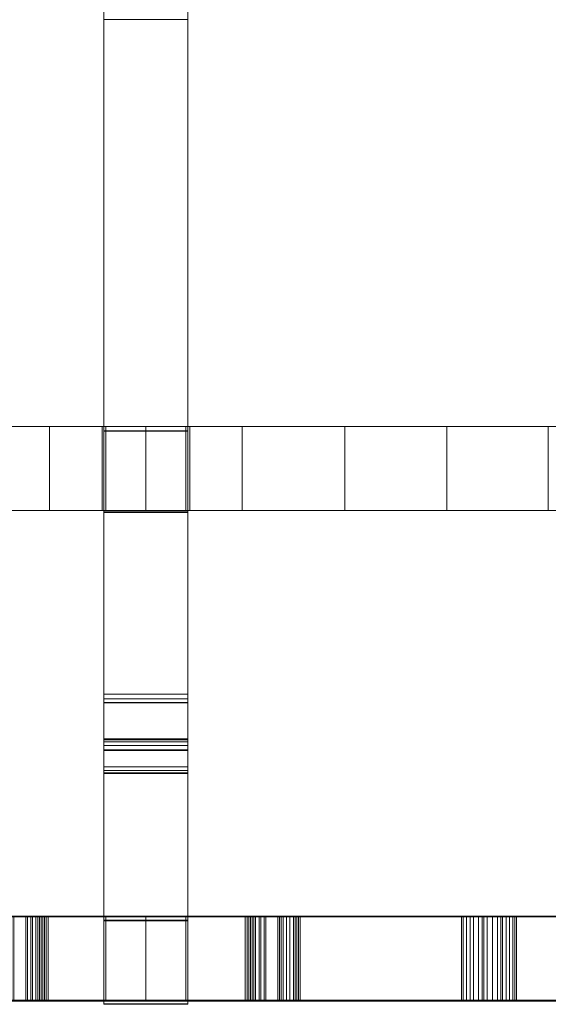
# Model space of a CAD drawing. Header units: millimetres. Extents: x -211 to 218, y -248 to 286.
# Tile 38 of 214: x -5 to 33, y -248 to -178. Entities that reach past the tile are written whole.
import ezdxf

# ---------------------------------------------------------------- set-up
doc = ezdxf.new("R2010")
doc.units = ezdxf.units.MM
doc.header["$LTSCALE"] = 25.4
doc.layers.add('None', color=7, linetype='Continuous', lineweight=9)

msp = doc.modelspace()

# ---------------------------------------------------------------- linework, layer by layer
at = {"layer": 'None', "color": 7, "linetype": 'Continuous', "lineweight": 9}
for points in [[(6.988, -143.214, 17.627), (0.988, -143.214, 17.627), (0.988, -242.55, 25.834), (6.988, -242.55, 25.834)], [(6.988, -207.566, -0.267), (0.988, -207.566, -0.267), (0.988, -178.206, -5.101), (6.988, -178.206, -5.101)], [(-26.316, -207.254, 23.306), (-26.316, -213.254, 23.306), (0.867, -213.254, 22.964), (0.867, -207.254, 22.964)], [(-2.88, -207.254, -0.228), (-2.88, -213.254, -0.228), (-10.202, -213.254, -0.205), (-10.202, -207.254, -0.205)], [(4.001, -207.254, -0.236), (4.001, -213.254, -0.236), (-2.88, -213.254, -0.228), (-2.88, -207.254, -0.228)], [(0.867, -207.254, 22.964), (0.867, -213.254, 22.964), (1.146, -213.254, 22.964), (1.146, -207.254, 22.964)], [(1.146, -207.254, 22.964), (1.146, -213.254, 22.964), (1.146, -213.254, 9.787), (1.146, -207.254, 9.787)], [(1.146, -207.254, 9.787), (1.146, -213.254, 9.787), (6.846, -213.254, 9.787), (6.846, -207.254, 9.787)], [(10.871, -207.254, -0.228), (10.871, -213.254, -0.228), (4.001, -213.254, -0.236), (4.001, -207.254, -0.236)], [(6.846, -207.254, 9.787), (6.846, -213.254, 9.787), (6.846, -213.254, 22.964), (6.846, -207.254, 22.964)], [(6.846, -207.254, 22.964), (6.846, -213.254, 22.964), (7.124, -213.254, 22.964), (7.124, -207.254, 22.964)], [(7.124, -207.254, 22.964), (7.124, -213.254, 22.964), (34.306, -213.254, 23.306), (34.306, -207.254, 23.306)], [(18.193, -207.254, -0.205), (18.193, -213.254, -0.205), (10.871, -213.254, -0.228), (10.871, -207.254, -0.228)], [(25.478, -207.254, -0.164), (25.478, -213.254, -0.164), (18.193, -213.254, -0.205), (18.193, -207.254, -0.205)], [(32.714, -207.254, -0.108), (32.714, -213.254, -0.108), (25.478, -213.254, -0.164), (25.478, -207.254, -0.164)], [(40.171, -207.254, -0.032), (40.171, -213.254, -0.032), (32.714, -213.254, -0.108), (32.714, -207.254, -0.108)], [(6.988, -207.595, 11.477), (0.988, -207.595, 11.477), (0.988, -207.566, -0.267), (6.988, -207.566, -0.267)], [(6.988, -213.295, 11.463), (0.988, -213.295, 11.463), (0.988, -207.595, 11.477), (6.988, -207.595, 11.477)], [(6.988, -213.397, 0.693), (0.988, -213.397, 0.693), (0.988, -213.269, 0.672), (6.988, -213.269, 0.672)], [(6.988, -213.269, 0.672), (0.988, -213.269, 0.672), (0.988, -213.295, 11.463), (6.988, -213.295, 11.463)], [(6.988, -226.364, 2.833), (0.988, -226.364, 2.833), (0.988, -213.397, 0.693), (6.988, -213.397, 0.693)], [(6.988, -226.689, 2.916), (0.988, -226.689, 2.916), (0.988, -226.364, 2.833), (6.988, -226.364, 2.833)], [(6.988, -226.949, 3.122), (0.988, -226.949, 3.122), (0.988, -226.689, 2.916), (6.988, -226.689, 2.916)], [(6.988, -226.988, 3.173), (0.988, -226.988, 3.173), (0.988, -226.949, 3.122), (6.988, -226.949, 3.122)], [(6.988, -231.538, 9.719), (0.988, -231.538, 9.719), (0.988, -226.988, 3.173), (6.988, -226.988, 3.173)], [(6.988, -229.607, 3.961), (0.988, -229.607, 3.961), (0.988, -229.56, 4.267), (6.988, -229.56, 4.267)], [(6.988, -229.56, 4.267), (0.988, -229.56, 4.267), (0.988, -229.634, 4.572), (6.988, -229.634, 4.572)], [(6.988, -229.774, 3.691), (0.988, -229.774, 3.691), (0.988, -229.607, 3.961), (6.988, -229.607, 3.961)], [(6.988, -229.634, 4.572), (0.988, -229.634, 4.572), (0.988, -231.979, 9.457), (6.988, -231.979, 9.457)], [(6.988, -230.024, 3.511), (0.988, -230.024, 3.511), (0.988, -229.774, 3.691), (6.988, -229.774, 3.691)], [(6.988, -230.334, 3.44), (0.988, -230.334, 3.44), (0.988, -230.024, 3.511), (6.988, -230.024, 3.511)], [(6.988, -230.382, 3.44), (0.988, -230.382, 3.44), (0.988, -230.334, 3.44), (6.988, -230.334, 3.44)], [(6.988, -242.497, 5.482), (0.988, -242.497, 5.482), (0.988, -230.382, 3.44), (6.988, -230.382, 3.44)], [(6.988, -231.801, 9.864), (0.988, -231.801, 9.864), (0.988, -231.538, 9.719), (6.988, -231.538, 9.719)], [(6.988, -232.024, 9.649), (0.988, -232.024, 9.649), (0.988, -231.801, 9.864), (6.988, -231.801, 9.864)], [(6.988, -231.979, 9.457), (0.988, -231.979, 9.457), (0.988, -232.024, 9.649), (6.988, -232.024, 9.649)], [(-5.563, -242.24, 14.488), (-5.563, -248.24, 14.503), (-4.461, -248.24, 14.503), (-4.461, -242.24, 14.488)], [(-4.583, -242.23, 18.406), (-4.583, -248.23, 18.421), (-5.44, -248.23, 18.421), (-5.44, -242.23, 18.406)], [(-4.216, -242.23, 18.283), (-4.216, -248.23, 18.299), (-4.583, -248.23, 18.421), (-4.583, -242.23, 18.406)], [(-4.461, -242.24, 14.488), (-4.461, -248.24, 14.503), (-4.093, -248.24, 14.626), (-4.093, -242.24, 14.61)], [(-3.848, -242.231, 18.038), (-3.848, -248.231, 18.054), (-4.216, -248.23, 18.299), (-4.216, -242.23, 18.283)], [(-4.093, -242.24, 14.61), (-4.093, -248.24, 14.626), (-3.726, -248.239, 14.871), (-3.726, -242.239, 14.855)], [(-3.604, -242.232, 17.794), (-3.604, -248.232, 17.809), (-3.848, -248.231, 18.054), (-3.848, -242.231, 18.038)], [(-3.726, -242.239, 14.855), (-3.726, -248.239, 14.871), (-3.481, -248.239, 15.116), (-3.481, -242.239, 15.1)], [(-3.359, -242.232, 17.549), (-3.359, -248.232, 17.564), (-3.604, -248.232, 17.809), (-3.604, -242.232, 17.794)], [(-3.481, -242.239, 15.1), (-3.481, -248.239, 15.116), (-3.236, -248.238, 15.483), (-3.236, -242.238, 15.467)], [(-3.236, -242.233, 17.304), (-3.236, -248.233, 17.319), (-3.359, -248.232, 17.564), (-3.359, -242.232, 17.549)], [(-3.114, -242.233, 17.181), (-3.114, -248.233, 17.197), (-3.236, -248.233, 17.319), (-3.236, -242.233, 17.304)], [(-3.236, -242.238, 15.467), (-3.236, -248.238, 15.483), (-3.114, -248.237, 15.85), (-3.114, -242.237, 15.834)], [(-3.114, -242.235, 16.569), (-3.114, -248.235, 16.585), (-3.114, -248.233, 17.197), (-3.114, -242.233, 17.181)], [(-2.991, -242.236, 15.957), (-2.991, -248.236, 15.973), (-3.114, -248.235, 16.585), (-3.114, -242.235, 16.569)], [(-3.114, -242.237, 15.834), (-3.114, -248.237, 15.85), (-2.991, -248.236, 15.973), (-2.991, -242.236, 15.957)], [(6.836, -242.222, 21.344), (6.836, -248.222, 21.36), (1.136, -248.222, 21.36), (1.136, -242.222, 21.344)], [(1.136, -242.248, 11.427), (1.136, -248.248, 11.442), (6.836, -248.248, 11.442), (6.836, -242.248, 11.427)], [(11.212, -242.233, 17.304), (11.212, -248.233, 17.319), (11.09, -248.233, 17.197), (11.09, -242.233, 17.181)], [(11.09, -242.233, 17.181), (11.09, -248.233, 17.197), (11.09, -248.237, 15.85), (11.09, -242.237, 15.834)], [(11.09, -242.237, 15.834), (11.09, -248.237, 15.85), (11.212, -248.238, 15.483), (11.212, -242.238, 15.467)], [(11.335, -242.232, 17.549), (11.335, -248.232, 17.564), (11.212, -248.233, 17.319), (11.212, -242.233, 17.304)], [(11.212, -242.238, 15.467), (11.212, -248.238, 15.483), (11.457, -248.239, 15.116), (11.457, -242.239, 15.1)], [(11.58, -242.232, 17.794), (11.58, -248.232, 17.809), (11.335, -248.232, 17.564), (11.335, -242.232, 17.549)], [(11.457, -242.239, 15.1), (11.457, -248.239, 15.116), (11.58, -248.239, 14.993), (11.58, -242.239, 14.977)], [(11.824, -242.231, 18.038), (11.824, -248.231, 18.054), (11.58, -248.232, 17.809), (11.58, -242.232, 17.794)], [(11.58, -242.239, 14.977), (11.58, -248.239, 14.993), (11.702, -248.239, 14.871), (11.702, -242.239, 14.855)], [(11.702, -242.239, 14.855), (11.702, -248.239, 14.871), (12.069, -248.24, 14.626), (12.069, -242.24, 14.61)], [(12.192, -242.23, 18.283), (12.192, -248.23, 18.299), (11.824, -248.231, 18.054), (11.824, -242.231, 18.038)], [(12.069, -242.24, 14.61), (12.069, -248.24, 14.626), (12.437, -248.24, 14.503), (12.437, -242.24, 14.488)], [(12.559, -242.23, 18.406), (12.559, -248.23, 18.421), (12.192, -248.23, 18.299), (12.192, -242.23, 18.283)], [(12.437, -242.24, 14.488), (12.437, -248.24, 14.503), (13.539, -248.24, 14.503), (13.539, -242.24, 14.488)], [(13.416, -242.23, 18.406), (13.416, -248.23, 18.421), (12.559, -248.23, 18.421), (12.559, -242.23, 18.406)], [(13.661, -242.23, 18.283), (13.661, -248.23, 18.299), (13.416, -248.23, 18.421), (13.416, -242.23, 18.406)], [(13.539, -242.24, 14.488), (13.539, -248.24, 14.503), (13.784, -248.24, 14.626), (13.784, -242.24, 14.61)], [(14.028, -242.231, 18.161), (14.028, -248.231, 18.177), (13.661, -248.23, 18.299), (13.661, -242.23, 18.283)], [(13.784, -242.24, 14.61), (13.784, -248.24, 14.626), (14.273, -248.239, 14.993), (14.273, -242.239, 14.977)], [(14.273, -242.231, 17.916), (14.273, -248.231, 17.932), (14.028, -248.231, 18.177), (14.028, -242.231, 18.161)], [(14.518, -242.232, 17.671), (14.518, -248.232, 17.687), (14.273, -248.231, 17.932), (14.273, -242.231, 17.916)], [(14.273, -242.239, 14.977), (14.273, -248.239, 14.993), (14.641, -248.238, 15.238), (14.641, -242.238, 15.222)], [(14.763, -242.233, 17.304), (14.763, -248.233, 17.319), (14.518, -248.232, 17.687), (14.518, -242.232, 17.671)], [(14.641, -242.238, 15.222), (14.641, -248.238, 15.238), (14.763, -248.237, 15.605), (14.763, -242.237, 15.59)], [(14.886, -242.234, 16.936), (14.886, -248.234, 16.952), (14.763, -248.233, 17.319), (14.763, -242.233, 17.304)], [(14.763, -242.237, 15.59), (14.763, -248.237, 15.605), (14.886, -248.237, 15.85), (14.886, -242.237, 15.834)], [(15.008, -242.234, 16.691), (15.008, -248.234, 16.707), (14.886, -248.234, 16.952), (14.886, -242.234, 16.936)], [(14.886, -242.237, 15.834), (14.886, -248.237, 15.85), (15.008, -248.235, 16.34), (15.008, -242.235, 16.324)], [(15.008, -242.235, 16.324), (15.008, -248.235, 16.34), (15.008, -248.234, 16.707), (15.008, -242.234, 16.691)], [(26.64, -242.233, 17.304), (26.64, -248.233, 17.319), (26.518, -248.233, 17.075), (26.518, -242.233, 17.059)], [(26.518, -242.233, 17.059), (26.518, -248.233, 17.075), (26.518, -248.236, 15.973), (26.518, -242.236, 15.957)], [(26.518, -242.236, 15.957), (26.518, -248.236, 15.973), (26.64, -248.237, 15.605), (26.64, -242.237, 15.59)], [(26.885, -242.232, 17.671), (26.885, -248.232, 17.687), (26.64, -248.233, 17.319), (26.64, -242.233, 17.304)], [(26.64, -242.237, 15.59), (26.64, -248.237, 15.605), (26.885, -248.238, 15.238), (26.885, -242.238, 15.222)], [(27.13, -242.231, 17.916), (27.13, -248.231, 17.932), (26.885, -248.232, 17.687), (26.885, -242.232, 17.671)], [(26.885, -242.238, 15.222), (26.885, -248.238, 15.238), (27.375, -248.24, 14.748), (27.375, -242.24, 14.732)], [(27.375, -242.231, 18.161), (27.375, -248.231, 18.177), (27.13, -248.231, 17.932), (27.13, -242.231, 17.916)], [(27.742, -242.23, 18.283), (27.742, -248.23, 18.299), (27.375, -248.231, 18.177), (27.375, -242.231, 18.161)], [(27.375, -242.24, 14.732), (27.375, -248.24, 14.748), (27.742, -248.24, 14.626), (27.742, -242.24, 14.61)], [(28.11, -242.23, 18.406), (28.11, -248.23, 18.421), (27.742, -248.23, 18.299), (27.742, -242.23, 18.283)], [(27.742, -242.24, 14.61), (27.742, -248.24, 14.626), (27.987, -248.24, 14.503), (27.987, -242.24, 14.488)], [(28.722, -242.23, 18.406), (28.722, -248.23, 18.421), (28.11, -248.23, 18.421), (28.11, -242.23, 18.406)], [(29.089, -242.23, 18.283), (29.089, -248.23, 18.299), (28.722, -248.23, 18.421), (28.722, -242.23, 18.406)], [(28.722, -242.24, 14.488), (28.722, -248.24, 14.503), (29.089, -248.24, 14.503), (29.089, -242.24, 14.488)], [(29.456, -242.231, 18.161), (29.456, -248.231, 18.177), (29.089, -248.23, 18.299), (29.089, -242.23, 18.283)], [(29.089, -242.24, 14.488), (29.089, -248.24, 14.503), (29.334, -248.24, 14.626), (29.334, -242.24, 14.61)], [(29.334, -242.24, 14.61), (29.334, -248.24, 14.626), (29.456, -248.24, 14.748), (29.456, -242.24, 14.732)], [(29.701, -242.231, 17.916), (29.701, -248.231, 17.932), (29.456, -248.231, 18.177), (29.456, -242.231, 18.161)], [(29.456, -242.24, 14.732), (29.456, -248.24, 14.748), (29.946, -248.239, 15.116), (29.946, -242.239, 15.1)], [(29.946, -242.232, 17.671), (29.946, -248.232, 17.687), (29.701, -248.231, 17.932), (29.701, -242.231, 17.916)], [(30.191, -242.233, 17.181), (30.191, -248.233, 17.197), (29.946, -248.232, 17.687), (29.946, -242.232, 17.671)], [(29.946, -242.239, 15.1), (29.946, -248.239, 15.116), (30.191, -248.237, 15.605), (30.191, -242.237, 15.59)], [(30.314, -242.233, 17.059), (30.314, -248.233, 17.075), (30.191, -248.233, 17.197), (30.191, -242.233, 17.181)], [(30.191, -242.237, 15.59), (30.191, -248.237, 15.605), (30.436, -248.236, 15.973), (30.436, -242.236, 15.957)], [(30.314, -242.234, 16.814), (30.314, -248.234, 16.83), (30.314, -248.233, 17.075), (30.314, -242.233, 17.059)], [(30.436, -242.235, 16.569), (30.436, -248.235, 16.585), (30.314, -248.234, 16.83), (30.314, -242.234, 16.814)], [(30.436, -242.236, 15.957), (30.436, -248.236, 15.973), (30.436, -248.235, 16.585), (30.436, -242.235, 16.569)], [(6.988, -242.513, 11.445), (0.988, -242.513, 11.445), (0.988, -242.497, 5.482), (6.988, -242.497, 5.482)], [(6.988, -248.471, 11.43), (0.988, -248.471, 11.43), (0.988, -242.513, 11.445), (6.988, -242.513, 11.445)], [(6.988, -242.55, 25.834), (0.988, -242.55, 25.834), (0.988, -242.539, 21.375), (6.988, -242.539, 21.375)], [(6.988, -242.539, 21.375), (0.988, -242.539, 21.375), (0.988, -248.497, 21.361), (6.988, -248.497, 21.361)], [(6.988, -248.497, 21.361), (0.988, -248.497, 21.361), (0.988, -248.471, 11.43), (6.988, -248.471, 11.43)]]:
    msp.add_3dface(points, dxfattribs=at)
for points, invisible_edges in [([(0.988, -207.595, 11.477), (0.988, -143.214, 17.627), (0.988, -172.53, 4.024), (0.988, -178.23, 4.009)], 11), ([(0.988, -242.55, 25.834), (0.988, -143.214, 17.627), (0.988, -207.595, 11.477), (0.988, -213.295, 11.463)], 10), ([(6.988, -143.164, -1.76), (6.988, -207.595, 11.477), (6.988, -172.53, 4.024)], 11), ([(6.988, -207.595, 11.477), (6.988, -143.164, -1.76), (6.988, -143.214, 17.627), (6.988, -242.55, 25.834)], 9), ([(6.988, -178.23, 4.009), (6.988, -172.53, 4.024), (6.988, -207.595, 11.477)], 10), ([(0.988, -178.23, 4.009), (0.988, -178.206, -5.101), (0.988, -207.566, -0.267), (0.988, -207.595, 11.477)], 8), ([(6.988, -207.595, 11.477), (6.988, -207.566, -0.267), (6.988, -178.206, -5.101), (6.988, -178.23, 4.009)], 8), ([(-26.316, -207.254, 23.306), (0.867, -207.254, 22.964), (1.146, -207.254, 9.787), (-10.202, -207.254, -0.205)], 14), ([(-2.88, -207.254, -0.228), (-10.202, -207.254, -0.205), (1.146, -207.254, 9.787)], 10), ([(4.001, -207.254, -0.236), (-2.88, -207.254, -0.228), (1.146, -207.254, 9.787), (6.846, -207.254, 9.787)], 10), ([(0.867, -207.254, 22.964), (1.146, -207.254, 22.964), (1.146, -207.254, 9.787)], 8), ([(6.846, -207.254, 9.787), (10.871, -207.254, -0.228), (4.001, -207.254, -0.236)], 9), ([(18.193, -207.254, -0.205), (6.846, -207.254, 9.787), (7.124, -207.254, 22.964), (34.306, -207.254, 23.306)], 11), ([(6.846, -207.254, 9.787), (6.846, -207.254, 22.964), (7.124, -207.254, 22.964)], 8), ([(6.846, -207.254, 9.787), (18.193, -207.254, -0.205), (10.871, -207.254, -0.228)], 9), ([(34.306, -207.254, 23.306), (34.574, -207.254, 9.948), (25.478, -207.254, -0.164), (18.193, -207.254, -0.205)], 11), ([(32.714, -207.254, -0.108), (25.478, -207.254, -0.164), (34.574, -207.254, 9.948)], 10), ([(6.988, -242.55, 25.834), (6.988, -213.295, 11.463), (6.988, -207.595, 11.477)], 9), ([(-10.202, -213.254, -0.205), (1.146, -213.254, 9.787), (0.867, -213.254, 22.964), (-26.316, -213.254, 23.306)], 11), ([(1.146, -213.254, 9.787), (-10.202, -213.254, -0.205), (-2.88, -213.254, -0.228)], 9), ([(6.846, -213.254, 9.787), (1.146, -213.254, 9.787), (-2.88, -213.254, -0.228), (4.001, -213.254, -0.236)], 10), ([(1.146, -213.254, 9.787), (1.146, -213.254, 22.964), (0.867, -213.254, 22.964)], 8), ([(0.988, -213.295, 11.463), (0.988, -213.269, 0.672), (0.988, -213.397, 0.693)], 8), ([(0.988, -213.295, 11.463), (0.988, -226.364, 2.833), (0.988, -226.689, 2.916), (0.988, -226.949, 3.122)], 9), ([(0.988, -213.295, 11.463), (0.988, -213.397, 0.693), (0.988, -226.364, 2.833)], 9), ([(0.988, -226.949, 3.122), (0.988, -226.988, 3.173), (0.988, -213.295, 11.463)], 10), ([(0.988, -226.988, 3.173), (0.988, -231.538, 9.719), (0.988, -213.295, 11.463)], 10), ([(0.988, -231.538, 9.719), (0.988, -242.539, 21.375), (0.988, -242.55, 25.834), (0.988, -213.295, 11.463)], 13), ([(4.001, -213.254, -0.236), (10.871, -213.254, -0.228), (6.846, -213.254, 9.787)], 10), ([(34.306, -213.254, 23.306), (7.124, -213.254, 22.964), (6.846, -213.254, 9.787), (18.193, -213.254, -0.205)], 14), ([(10.871, -213.254, -0.228), (18.193, -213.254, -0.205), (6.846, -213.254, 9.787)], 10), ([(7.124, -213.254, 22.964), (6.846, -213.254, 22.964), (6.846, -213.254, 9.787)], 8), ([(6.988, -213.397, 0.693), (6.988, -213.269, 0.672), (6.988, -213.295, 11.463)], 8), ([(6.988, -213.295, 11.463), (6.988, -226.988, 3.173), (6.988, -226.949, 3.122)], 9), ([(6.988, -226.949, 3.122), (6.988, -226.689, 2.916), (6.988, -226.364, 2.833), (6.988, -213.295, 11.463)], 12), ([(6.988, -213.295, 11.463), (6.988, -231.538, 9.719), (6.988, -226.988, 3.173)], 9), ([(6.988, -226.364, 2.833), (6.988, -213.397, 0.693), (6.988, -213.295, 11.463)], 10), ([(6.988, -213.295, 11.463), (6.988, -242.55, 25.834), (6.988, -242.539, 21.375), (6.988, -231.538, 9.719)], 13), ([(18.193, -213.254, -0.205), (25.478, -213.254, -0.164), (34.574, -213.254, 9.948), (34.306, -213.254, 23.306)], 14), ([(34.574, -213.254, 9.948), (25.478, -213.254, -0.164), (32.714, -213.254, -0.108)], 9), ([(0.988, -230.334, 3.44), (0.988, -229.56, 4.267), (0.988, -229.607, 3.961), (0.988, -229.774, 3.691)], 9), ([(0.988, -230.334, 3.44), (0.988, -229.634, 4.572), (0.988, -229.56, 4.267)], 9), ([(0.988, -230.382, 3.44), (0.988, -231.979, 9.457), (0.988, -229.634, 4.572)], 9), ([(0.988, -230.334, 3.44), (0.988, -230.382, 3.44), (0.988, -229.634, 4.572)], 10), ([(6.988, -229.774, 3.691), (6.988, -229.607, 3.961), (6.988, -229.56, 4.267), (6.988, -230.334, 3.44)], 12), ([(6.988, -229.56, 4.267), (6.988, -229.634, 4.572), (6.988, -230.334, 3.44)], 10), ([(6.988, -229.634, 4.572), (6.988, -230.382, 3.44), (6.988, -230.334, 3.44)], 9), ([(6.988, -229.634, 4.572), (6.988, -231.979, 9.457), (6.988, -230.382, 3.44)], 10), ([(0.988, -229.774, 3.691), (0.988, -230.024, 3.511), (0.988, -230.334, 3.44)], 8), ([(0.988, -230.382, 3.44), (0.988, -242.497, 5.482), (0.988, -231.979, 9.457)], 10), ([(6.988, -230.334, 3.44), (6.988, -230.024, 3.511), (6.988, -229.774, 3.691)], 8), ([(6.988, -231.979, 9.457), (6.988, -242.497, 5.482), (6.988, -230.382, 3.44)], 9), ([(0.988, -242.539, 21.375), (0.988, -231.538, 9.719), (0.988, -231.801, 9.864)], 9), ([(0.988, -242.513, 11.445), (0.988, -242.539, 21.375), (0.988, -231.801, 9.864), (0.988, -232.024, 9.649)], 11), ([(6.988, -231.801, 9.864), (6.988, -231.538, 9.719), (6.988, -242.539, 21.375)], 10), ([(6.988, -232.024, 9.649), (6.988, -231.801, 9.864), (6.988, -242.539, 21.375), (6.988, -242.513, 11.445)], 14), ([(0.988, -242.497, 5.482), (0.988, -242.513, 11.445), (0.988, -232.024, 9.649), (0.988, -231.979, 9.457)], 10), ([(6.988, -231.979, 9.457), (6.988, -232.024, 9.649), (6.988, -242.513, 11.445), (6.988, -242.497, 5.482)], 10), ([(-12.726, -242.21, 25.916), (-0.928, -242.21, 25.887), (-4.583, -242.23, 18.406), (-5.44, -242.23, 18.406)], 10), ([(-12.726, -248.21, 25.932), (-0.928, -248.21, 25.903), (-0.928, -242.21, 25.887), (-12.726, -242.21, 25.916)], 10), ([(-0.928, -242.24, 14.426), (-12.726, -242.24, 14.426), (-5.563, -242.24, 14.488), (-4.461, -242.24, 14.488)], 11), ([(-12.726, -242.264, 5.48), (-12.726, -242.24, 14.426), (-0.928, -242.24, 14.426), (-0.928, -242.264, 5.442)], 7), ([(-12.726, -242.264, 5.48), (-0.928, -242.264, 5.442), (-0.928, -248.264, 5.458), (-12.726, -248.264, 5.496)], 10), ([(-4.216, -242.23, 18.283), (-4.583, -242.23, 18.406), (-0.928, -242.21, 25.887)], 10), ([(-0.928, -242.24, 14.426), (-4.461, -242.24, 14.488), (-4.093, -242.24, 14.61)], 9), ([(-3.848, -242.231, 18.038), (-4.216, -242.23, 18.283), (-0.928, -242.21, 25.887)], 10), ([(-0.928, -242.24, 14.426), (-4.093, -242.24, 14.61), (-3.726, -242.239, 14.855)], 9), ([(-0.928, -242.21, 25.887), (-3.359, -242.232, 17.549), (-3.604, -242.232, 17.794), (-3.848, -242.231, 18.038)], 9), ([(-3.726, -242.239, 14.855), (-3.481, -242.239, 15.1), (-0.928, -242.24, 14.426)], 10), ([(-3.481, -242.239, 15.1), (-3.236, -242.238, 15.467), (-0.928, -242.24, 14.426)], 10), ([(-0.928, -242.21, 25.887), (-3.114, -242.233, 17.181), (-3.236, -242.233, 17.304), (-3.359, -242.232, 17.549)], 9), ([(-3.236, -242.238, 15.467), (-3.114, -242.237, 15.834), (-2.991, -242.236, 15.957), (-0.928, -242.24, 14.426)], 12), ([(-3.114, -242.235, 16.569), (-3.114, -242.233, 17.181), (-0.928, -242.21, 25.887), (-0.928, -242.24, 14.426)], 14), ([(-0.928, -242.24, 14.426), (-2.991, -242.236, 15.957), (-3.114, -242.235, 16.569)], 9), ([(6.836, -242.222, 21.344), (1.136, -242.222, 21.344), (-0.928, -242.21, 25.887), (3.988, -242.21, 25.875)], 10), ([(1.136, -242.222, 21.344), (1.136, -242.24, 14.426), (-0.928, -242.24, 14.426), (-0.928, -242.21, 25.887)], 14), ([(-0.928, -248.21, 25.903), (3.988, -248.21, 25.891), (3.988, -242.21, 25.875), (-0.928, -242.21, 25.887)], 8), ([(-0.928, -242.264, 5.442), (-0.928, -242.24, 14.426), (1.136, -242.24, 14.426), (1.136, -242.248, 11.427)], 11), ([(3.988, -242.264, 5.427), (-0.928, -242.264, 5.442), (1.136, -242.248, 11.427), (6.836, -242.248, 11.427)], 10), ([(-0.928, -242.264, 5.442), (3.988, -242.264, 5.427), (3.988, -248.264, 5.442), (-0.928, -248.264, 5.458)], 8), ([(1.136, -242.24, 14.426), (1.136, -242.222, 21.344), (1.136, -248.222, 21.36), (1.136, -248.24, 14.442)], 8), ([(1.136, -248.24, 14.442), (1.136, -248.248, 11.442), (1.136, -242.248, 11.427), (1.136, -242.24, 14.426)], 8), ([(3.988, -242.21, 25.875), (8.963, -242.21, 25.887), (6.836, -242.222, 21.344)], 10), ([(8.963, -242.21, 25.887), (3.988, -242.21, 25.875), (3.988, -248.21, 25.891), (8.963, -248.21, 25.903)], 8), ([(6.836, -242.248, 11.427), (8.963, -242.264, 5.443), (3.988, -242.264, 5.427)], 9), ([(8.963, -248.264, 5.458), (3.988, -248.264, 5.442), (3.988, -242.264, 5.427), (8.963, -242.264, 5.443)], 8), ([(8.963, -242.21, 25.887), (8.963, -242.24, 14.426), (6.836, -242.24, 14.426), (6.836, -242.222, 21.344)], 11), ([(6.836, -248.24, 14.442), (6.836, -248.222, 21.36), (6.836, -242.222, 21.344), (6.836, -242.24, 14.426)], 8), ([(6.836, -242.248, 11.427), (6.836, -242.24, 14.426), (8.963, -242.24, 14.426), (8.963, -242.264, 5.443)], 14), ([(6.836, -242.24, 14.426), (6.836, -242.248, 11.427), (6.836, -248.248, 11.442), (6.836, -248.24, 14.442)], 8), ([(8.963, -242.21, 25.887), (32.5, -242.21, 25.946), (28.11, -242.23, 18.406), (27.742, -242.23, 18.283)], 10), ([(8.963, -242.21, 25.887), (26.885, -242.232, 17.671), (26.64, -242.233, 17.304)], 9), ([(8.963, -242.21, 25.887), (27.375, -242.231, 18.161), (27.13, -242.231, 17.916)], 9), ([(8.963, -242.21, 25.887), (11.824, -242.231, 18.038), (11.58, -242.232, 17.794)], 9), ([(27.13, -242.231, 17.916), (26.885, -242.232, 17.671), (8.963, -242.21, 25.887)], 10), ([(8.963, -242.21, 25.887), (12.192, -242.23, 18.283), (11.824, -242.231, 18.038)], 9), ([(27.742, -242.23, 18.283), (27.375, -242.231, 18.161), (8.963, -242.21, 25.887)], 10), ([(8.963, -242.24, 14.426), (8.963, -242.21, 25.887), (11.09, -242.233, 17.181), (11.09, -242.237, 15.834)], 11), ([(8.963, -242.21, 25.887), (12.559, -242.23, 18.406), (12.192, -242.23, 18.283)], 9), ([(26.64, -242.233, 17.304), (26.518, -242.233, 17.059), (13.416, -242.23, 18.406), (8.963, -242.21, 25.887)], 14), ([(11.58, -242.232, 17.794), (11.335, -242.232, 17.549), (8.963, -242.21, 25.887)], 10), ([(8.963, -242.21, 25.887), (13.416, -242.23, 18.406), (12.559, -242.23, 18.406)], 9), ([(11.335, -242.232, 17.549), (11.212, -242.233, 17.304), (11.09, -242.233, 17.181), (8.963, -242.21, 25.887)], 12), ([(8.963, -248.21, 25.903), (32.5, -248.21, 25.961), (32.5, -242.21, 25.946), (8.963, -242.21, 25.887)], 10), ([(8.963, -242.24, 14.426), (11.09, -242.237, 15.834), (11.212, -242.238, 15.467)], 9), ([(8.963, -242.24, 14.426), (11.212, -242.238, 15.467), (11.457, -242.239, 15.1)], 9), ([(8.963, -242.24, 14.426), (11.457, -242.239, 15.1), (11.58, -242.239, 14.977)], 9), ([(11.58, -242.239, 14.977), (11.702, -242.239, 14.855), (8.963, -242.24, 14.426)], 10), ([(11.702, -242.239, 14.855), (12.069, -242.24, 14.61), (8.963, -242.24, 14.426)], 10), ([(32.5, -242.264, 5.518), (8.963, -242.264, 5.443), (8.963, -242.24, 14.426), (28.171, -242.24, 14.426)], 14), ([(28.171, -242.24, 14.426), (8.963, -242.24, 14.426), (13.539, -242.24, 14.488)], 11), ([(12.069, -242.24, 14.61), (12.437, -242.24, 14.488), (8.963, -242.24, 14.426)], 10), ([(12.437, -242.24, 14.488), (13.539, -242.24, 14.488), (8.963, -242.24, 14.426)], 10), ([(32.5, -248.264, 5.534), (8.963, -248.264, 5.458), (8.963, -242.264, 5.443), (32.5, -242.264, 5.518)], 10), ([(14.028, -242.231, 18.161), (13.661, -242.23, 18.283), (13.416, -242.23, 18.406), (26.518, -242.233, 17.059)], 12), ([(13.539, -242.24, 14.488), (13.784, -242.24, 14.61), (28.171, -242.24, 14.426)], 10), ([(13.784, -242.24, 14.61), (14.273, -242.239, 14.977), (14.641, -242.238, 15.222), (28.171, -242.24, 14.426)], 12), ([(14.273, -242.231, 17.916), (14.028, -242.231, 18.161), (26.518, -242.233, 17.059)], 10), ([(26.518, -242.233, 17.059), (14.518, -242.232, 17.671), (14.273, -242.231, 17.916)], 9), ([(26.518, -242.233, 17.059), (14.763, -242.233, 17.304), (14.518, -242.232, 17.671)], 9), ([(26.518, -242.236, 15.957), (14.641, -242.238, 15.222), (14.763, -242.237, 15.59), (14.886, -242.237, 15.834)], 9), ([(14.641, -242.238, 15.222), (26.518, -242.236, 15.957), (26.64, -242.237, 15.59)], 9), ([(14.641, -242.238, 15.222), (26.64, -242.237, 15.59), (26.885, -242.238, 15.222)], 9), ([(14.641, -242.238, 15.222), (27.375, -242.24, 14.732), (27.742, -242.24, 14.61), (27.987, -242.24, 14.488)], 9), ([(26.885, -242.238, 15.222), (27.375, -242.24, 14.732), (14.641, -242.238, 15.222)], 10), ([(27.987, -242.24, 14.488), (28.171, -242.24, 14.426), (14.641, -242.238, 15.222)], 10), ([(26.518, -242.233, 17.059), (15.008, -242.234, 16.691), (14.886, -242.234, 16.936), (14.763, -242.233, 17.304)], 9), ([(14.886, -242.237, 15.834), (15.008, -242.235, 16.324), (26.518, -242.236, 15.957)], 10), ([(15.008, -242.235, 16.324), (15.008, -242.234, 16.691), (26.518, -242.233, 17.059), (26.518, -242.236, 15.957)], 10), ([(28.171, -242.24, 14.426), (27.987, -242.24, 14.488), (27.987, -248.24, 14.503), (28.171, -248.24, 14.442)], 8), ([(28.722, -242.23, 18.406), (28.11, -242.23, 18.406), (32.5, -242.21, 25.946)], 10), ([(28.171, -242.24, 14.426), (28.354, -242.241, 14.365), (32.5, -242.264, 5.518)], 10), ([(28.171, -248.24, 14.442), (28.354, -248.24, 14.381), (28.354, -242.241, 14.365), (28.171, -242.24, 14.426)], 8), ([(28.354, -242.241, 14.365), (28.538, -242.24, 14.426), (32.5, -242.24, 14.426), (32.5, -242.264, 5.518)], 14), ([(28.538, -242.24, 14.426), (28.354, -242.241, 14.365), (28.354, -248.24, 14.381), (28.538, -248.24, 14.442)], 8), ([(32.5, -242.24, 14.426), (28.538, -242.24, 14.426), (28.722, -242.24, 14.488), (29.089, -242.24, 14.488)], 9), ([(28.538, -248.24, 14.442), (28.722, -248.24, 14.503), (28.722, -242.24, 14.488), (28.538, -242.24, 14.426)], 8), ([(29.089, -242.23, 18.283), (28.722, -242.23, 18.406), (32.5, -242.21, 25.946)], 10), ([(32.5, -242.21, 25.946), (29.456, -242.231, 18.161), (29.089, -242.23, 18.283)], 9), ([(32.5, -242.24, 14.426), (29.089, -242.24, 14.488), (29.334, -242.24, 14.61)], 9), ([(29.334, -242.24, 14.61), (29.456, -242.24, 14.732), (29.946, -242.239, 15.1), (32.5, -242.24, 14.426)], 12), ([(29.701, -242.231, 17.916), (29.456, -242.231, 18.161), (32.5, -242.21, 25.946)], 10), ([(32.5, -242.21, 25.946), (29.946, -242.232, 17.671), (29.701, -242.231, 17.916)], 9), ([(32.5, -242.21, 25.946), (30.314, -242.233, 17.059), (30.191, -242.233, 17.181), (29.946, -242.232, 17.671)], 9), ([(29.946, -242.239, 15.1), (30.191, -242.237, 15.59), (30.436, -242.236, 15.957), (32.5, -242.24, 14.426)], 12), ([(30.314, -242.233, 17.059), (32.5, -242.21, 25.946), (32.5, -242.24, 14.426)], 11), ([(32.5, -242.24, 14.426), (30.436, -242.235, 16.569), (30.314, -242.234, 16.814), (30.314, -242.233, 17.059)], 9), ([(32.5, -242.24, 14.426), (30.436, -242.236, 15.957), (30.436, -242.235, 16.569)], 9), ([(40.263, -242.222, 21.344), (34.563, -242.222, 21.344), (32.5, -242.21, 25.946), (42.39, -242.21, 25.97)], 10), ([(34.563, -242.222, 21.344), (34.563, -242.24, 14.426), (32.5, -242.24, 14.426), (32.5, -242.21, 25.946)], 14), ([(32.5, -248.21, 25.961), (42.39, -248.21, 25.986), (42.39, -242.21, 25.97), (32.5, -242.21, 25.946)], 10), ([(32.5, -242.264, 5.518), (32.5, -242.24, 14.426), (34.563, -242.24, 14.426), (34.563, -242.248, 11.427)], 11), ([(42.068, -242.264, 5.549), (32.5, -242.264, 5.518), (34.563, -242.248, 11.427), (40.263, -242.248, 11.427)], 10), ([(32.5, -242.264, 5.518), (42.068, -242.264, 5.549), (42.068, -248.264, 5.565), (32.5, -248.264, 5.534)], 8), ([(0.988, -242.513, 11.445), (0.988, -248.471, 11.43), (0.988, -248.497, 21.361), (0.988, -242.539, 21.375)], 8), ([(6.988, -242.539, 21.375), (6.988, -248.497, 21.361), (6.988, -248.471, 11.43), (6.988, -242.513, 11.445)], 8), ([(-0.928, -248.21, 25.903), (-12.726, -248.21, 25.932), (-5.44, -248.23, 18.421), (-4.583, -248.23, 18.421)], 10), ([(-12.726, -248.24, 14.442), (-0.928, -248.24, 14.442), (-4.461, -248.24, 14.503), (-5.563, -248.24, 14.503)], 11), ([(-0.928, -248.264, 5.458), (-0.928, -248.24, 14.442), (-12.726, -248.24, 14.442), (-12.726, -248.264, 5.496)], 7), ([(-0.928, -248.21, 25.903), (-4.583, -248.23, 18.421), (-4.216, -248.23, 18.299)], 9), ([(-4.093, -248.24, 14.626), (-4.461, -248.24, 14.503), (-0.928, -248.24, 14.442)], 10), ([(-0.928, -248.21, 25.903), (-4.216, -248.23, 18.299), (-3.848, -248.231, 18.054)], 9), ([(-3.726, -248.239, 14.871), (-4.093, -248.24, 14.626), (-0.928, -248.24, 14.442)], 10), ([(-3.848, -248.231, 18.054), (-3.604, -248.232, 17.809), (-3.359, -248.232, 17.564), (-0.928, -248.21, 25.903)], 12), ([(-0.928, -248.24, 14.442), (-3.481, -248.239, 15.116), (-3.726, -248.239, 14.871)], 9), ([(-0.928, -248.24, 14.442), (-3.236, -248.238, 15.483), (-3.481, -248.239, 15.116)], 9), ([(-3.359, -248.232, 17.564), (-3.236, -248.233, 17.319), (-3.114, -248.233, 17.197), (-0.928, -248.21, 25.903)], 12), ([(-0.928, -248.24, 14.442), (-2.991, -248.236, 15.973), (-3.114, -248.237, 15.85), (-3.236, -248.238, 15.483)], 9), ([(-3.114, -248.233, 17.197), (-2.991, -248.236, 15.973), (-0.928, -248.24, 14.442), (-0.928, -248.21, 25.903)], 15), ([(-3.114, -248.233, 17.197), (-3.114, -248.235, 16.585), (-2.991, -248.236, 15.973)], 8), ([(-0.928, -248.21, 25.903), (-0.928, -248.24, 14.442), (1.136, -248.24, 14.442), (1.136, -248.222, 21.36)], 11), ([(3.988, -248.21, 25.891), (-0.928, -248.21, 25.903), (1.136, -248.222, 21.36), (6.836, -248.222, 21.36)], 10), ([(1.136, -248.248, 11.442), (1.136, -248.24, 14.442), (-0.928, -248.24, 14.442), (-0.928, -248.264, 5.458)], 14), ([(6.836, -248.248, 11.442), (1.136, -248.248, 11.442), (-0.928, -248.264, 5.458), (3.988, -248.264, 5.442)], 10), ([(6.836, -248.222, 21.36), (8.963, -248.21, 25.903), (3.988, -248.21, 25.891)], 9), ([(3.988, -248.264, 5.442), (8.963, -248.264, 5.458), (6.836, -248.248, 11.442)], 10), ([(6.836, -248.222, 21.36), (6.836, -248.24, 14.442), (8.963, -248.24, 14.442), (8.963, -248.21, 25.903)], 14), ([(8.963, -248.264, 5.458), (8.963, -248.24, 14.442), (6.836, -248.24, 14.442), (6.836, -248.248, 11.442)], 11), ([(8.963, -248.21, 25.903), (11.335, -248.232, 17.564), (11.58, -248.232, 17.809)], 9), ([(8.963, -248.21, 25.903), (12.559, -248.23, 18.421), (13.416, -248.23, 18.421)], 9), ([(11.58, -248.232, 17.809), (11.824, -248.231, 18.054), (8.963, -248.21, 25.903)], 10), ([(8.963, -248.21, 25.903), (27.375, -248.231, 18.177), (27.742, -248.23, 18.299)], 9), ([(8.963, -248.21, 25.903), (26.885, -248.232, 17.687), (27.13, -248.231, 17.932)], 9), ([(13.416, -248.23, 18.421), (26.518, -248.233, 17.075), (26.64, -248.233, 17.319), (8.963, -248.21, 25.903)], 13), ([(11.824, -248.231, 18.054), (12.192, -248.23, 18.299), (8.963, -248.21, 25.903)], 10), ([(27.742, -248.23, 18.299), (28.11, -248.23, 18.421), (32.5, -248.21, 25.961), (8.963, -248.21, 25.903)], 10), ([(26.64, -248.233, 17.319), (26.885, -248.232, 17.687), (8.963, -248.21, 25.903)], 10), ([(8.963, -248.21, 25.903), (11.09, -248.233, 17.197), (11.212, -248.233, 17.319), (11.335, -248.232, 17.564)], 9), ([(12.192, -248.23, 18.299), (12.559, -248.23, 18.421), (8.963, -248.21, 25.903)], 10), ([(27.13, -248.231, 17.932), (27.375, -248.231, 18.177), (8.963, -248.21, 25.903)], 10), ([(11.09, -248.237, 15.85), (11.09, -248.233, 17.197), (8.963, -248.21, 25.903), (8.963, -248.24, 14.442)], 14), ([(11.212, -248.238, 15.483), (11.09, -248.237, 15.85), (8.963, -248.24, 14.442)], 10), ([(11.457, -248.239, 15.116), (11.212, -248.238, 15.483), (8.963, -248.24, 14.442)], 10), ([(8.963, -248.24, 14.442), (11.702, -248.239, 14.871), (11.58, -248.239, 14.993)], 9), ([(11.58, -248.239, 14.993), (11.457, -248.239, 15.116), (8.963, -248.24, 14.442)], 10), ([(8.963, -248.24, 14.442), (12.069, -248.24, 14.626), (11.702, -248.239, 14.871)], 9), ([(8.963, -248.24, 14.442), (12.437, -248.24, 14.503), (12.069, -248.24, 14.626)], 9), ([(8.963, -248.24, 14.442), (28.171, -248.24, 14.442), (13.539, -248.24, 14.503), (12.437, -248.24, 14.503)], 11), ([(28.171, -248.24, 14.442), (8.963, -248.24, 14.442), (8.963, -248.264, 5.458), (32.5, -248.264, 5.534)], 11), ([(26.518, -248.233, 17.075), (13.416, -248.23, 18.421), (13.661, -248.23, 18.299), (14.028, -248.231, 18.177)], 9), ([(13.784, -248.24, 14.626), (13.539, -248.24, 14.503), (28.171, -248.24, 14.442)], 10), ([(28.171, -248.24, 14.442), (14.641, -248.238, 15.238), (14.273, -248.239, 14.993), (13.784, -248.24, 14.626)], 9), ([(26.518, -248.233, 17.075), (14.028, -248.231, 18.177), (14.273, -248.231, 17.932)], 9), ([(14.273, -248.231, 17.932), (14.518, -248.232, 17.687), (26.518, -248.233, 17.075)], 10), ([(14.518, -248.232, 17.687), (14.763, -248.233, 17.319), (26.518, -248.233, 17.075)], 10), ([(26.64, -248.237, 15.605), (26.518, -248.236, 15.973), (14.641, -248.238, 15.238)], 10), ([(14.886, -248.237, 15.85), (14.763, -248.237, 15.605), (14.641, -248.238, 15.238), (26.518, -248.236, 15.973)], 12), ([(26.885, -248.238, 15.238), (26.64, -248.237, 15.605), (14.641, -248.238, 15.238)], 10), ([(14.641, -248.238, 15.238), (27.375, -248.24, 14.748), (26.885, -248.238, 15.238)], 9), ([(14.641, -248.238, 15.238), (28.171, -248.24, 14.442), (27.987, -248.24, 14.503)], 9), ([(27.987, -248.24, 14.503), (27.375, -248.24, 14.748), (14.641, -248.238, 15.238)], 11), ([(14.763, -248.233, 17.319), (14.886, -248.234, 16.952), (15.008, -248.234, 16.707), (26.518, -248.233, 17.075)], 12), ([(26.518, -248.236, 15.973), (15.008, -248.235, 16.34), (14.886, -248.237, 15.85)], 9), ([(26.518, -248.236, 15.973), (26.518, -248.233, 17.075), (15.008, -248.234, 16.707), (15.008, -248.235, 16.34)], 10), ([(27.987, -248.24, 14.503), (27.742, -248.24, 14.626), (27.375, -248.24, 14.748)], 8), ([(32.5, -248.21, 25.961), (28.11, -248.23, 18.421), (28.722, -248.23, 18.421)], 9), ([(32.5, -248.264, 5.534), (28.354, -248.24, 14.381), (28.171, -248.24, 14.442)], 9), ([(32.5, -248.264, 5.534), (32.5, -248.24, 14.442), (28.538, -248.24, 14.442), (28.354, -248.24, 14.381)], 11), ([(29.089, -248.24, 14.503), (28.722, -248.24, 14.503), (28.538, -248.24, 14.442), (32.5, -248.24, 14.442)], 12), ([(32.5, -248.21, 25.961), (28.722, -248.23, 18.421), (29.089, -248.23, 18.299)], 9), ([(29.089, -248.23, 18.299), (29.456, -248.231, 18.177), (32.5, -248.21, 25.961)], 10), ([(29.334, -248.24, 14.626), (29.089, -248.24, 14.503), (32.5, -248.24, 14.442)], 10), ([(32.5, -248.24, 14.442), (29.946, -248.239, 15.116), (29.456, -248.24, 14.748), (29.334, -248.24, 14.626)], 9), ([(32.5, -248.21, 25.961), (29.456, -248.231, 18.177), (29.701, -248.231, 17.932)], 9), ([(29.701, -248.231, 17.932), (29.946, -248.232, 17.687), (32.5, -248.21, 25.961)], 10), ([(29.946, -248.232, 17.687), (30.191, -248.233, 17.197), (30.314, -248.233, 17.075), (32.5, -248.21, 25.961)], 12), ([(32.5, -248.24, 14.442), (30.436, -248.236, 15.973), (30.191, -248.237, 15.605), (29.946, -248.239, 15.116)], 9), ([(32.5, -248.24, 14.442), (32.5, -248.21, 25.961), (30.314, -248.233, 17.075)], 11), ([(30.314, -248.233, 17.075), (30.314, -248.234, 16.83), (30.436, -248.235, 16.585), (32.5, -248.24, 14.442)], 12), ([(30.436, -248.235, 16.585), (30.436, -248.236, 15.973), (32.5, -248.24, 14.442)], 10), ([(42.39, -248.21, 25.986), (32.5, -248.21, 25.961), (34.563, -248.222, 21.36), (40.263, -248.222, 21.36)], 10), ([(32.5, -248.21, 25.961), (32.5, -248.24, 14.442), (34.563, -248.24, 14.442), (34.563, -248.222, 21.36)], 11), ([(34.563, -248.248, 11.442), (34.563, -248.24, 14.442), (32.5, -248.24, 14.442), (32.5, -248.264, 5.534)], 14), ([(40.263, -248.248, 11.442), (34.563, -248.248, 11.442), (32.5, -248.264, 5.534), (42.068, -248.264, 5.565)], 10)]:
    msp.add_3dface(points, dxfattribs=dict(at, invisible_edges=invisible_edges))

doc.saveas('drawing.dxf')
